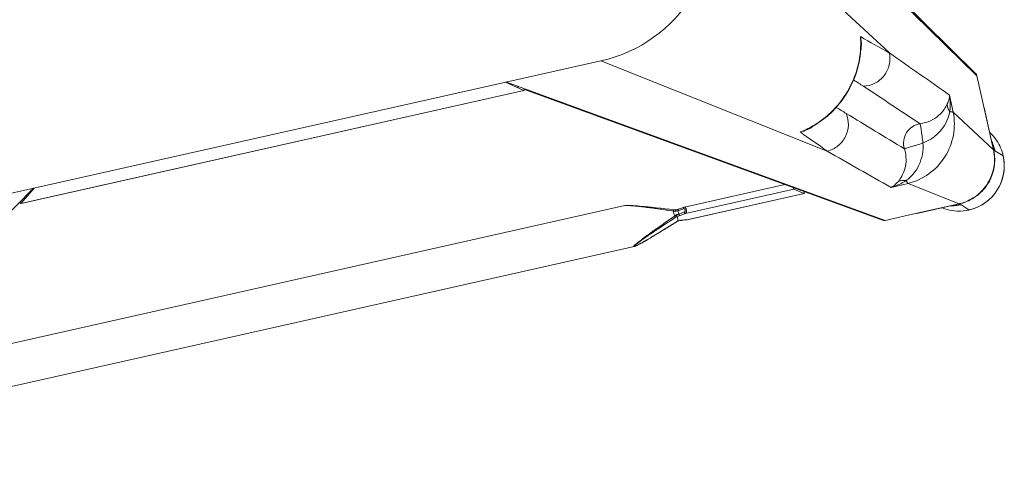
# Model space of a CAD drawing. Header units: metres. Extents: x 362935 to 596424, y 80601 to 172483.
# Tile 143 of 174: x 381892 to 382197, y 142588 to 142729. Entities that reach past the tile are written whole.
import ezdxf

# ---------------------------------------------------------------- set-up
doc = ezdxf.new("R2010")
doc.units = ezdxf.units.M
doc.layers.get('0').update_dxf_attribs({"color": 8, "lineweight": 5})
doc.layers.add('FURNITURE', color=8, linetype='Continuous', lineweight=5)

# ---------------------------------------------------------------- blocks, each defined once
blk = doc.blocks.new('SV2W-A')
at = {"linetype": 'Continuous', "lineweight": 0}
for p, q in [((-352.63, 97.89), (-350.5, 95.76)), ((-350.3, 95.58), (-350.5, 95.78)), ((-336.69, 95.42), (-350.14, 95.42)), ((-336.06, 85.77), (-350.1, 95.39)), ((-350.1, 95.39), (-336.63, 95.39)), ((-336.63, 95.39), (-326.63, 95.39)), ((-326.63, 95.39), (-221.63, 27.91)), ((-227.59, 32.03), (-325.82, 95.16)), ((33.37, 95.39), (-71.63, 27.91)), ((-330.64, 85.85), (-336.06, 85.77)), ((-252.5, 85.38), (-253.07, 85.2)), ((-252.08, 85.5), (-252.5, 85.38)), ((-251.69, 85.62), (-252.08, 85.5)), ((-251.3, 85.73), (-251.69, 85.62)), ((-251.06, 85.8), (-251.3, 85.73)), ((-250.82, 85.87), (-251.06, 85.8)), ((-250.6, 85.93), (-250.82, 85.87)), ((-44.21, 86.25), (-249.04, 86.25)), ((-249.04, 86.25), (-249.04, 86.25)), ((-366.61, 83.91), (-364.48, 81.78)), ((-260.52, 82.72), (-262.06, 82.18)), ((-259.08, 83.22), (-260.52, 82.72)), ((-257.73, 83.68), (-259.08, 83.22)), ((-256.46, 84.1), (-257.73, 83.68)), ((-255.43, 84.44), (-256.46, 84.1)), ((-254.45, 84.76), (-255.43, 84.44)), ((-253.67, 85.01), (-254.45, 84.76)), ((-253.07, 85.2), (-253.67, 85.01)), ((-364.14, 81.42), (-364.5, 81.78)), ((-364.18, 81.16), (-364.18, 81.38)), ((-364.17, 80.75), (-364.16, 80.54)), ((-364.14, 67.97), (-364.14, 79.58)), ((-364.11, 81.38), (-364.11, 57.91)), ((-354.49, 67.34), (-364.11, 81.38)), ((-303.96, 81.74), (-303.98, 81.74)), ((-266.91, 81.74), (-303.98, 81.74)), ((-303.96, 81.74), (-301.17, 79.75)), ((-266.79, 81.74), (-303.96, 81.74)), ((-301.17, 79.75), (-266.85, 79.75)), ((-266.86, 81.74), (-266.91, 81.74)), ((-266.79, 81.74), (-266.86, 81.74)), ((-266.85, 81.74), (-266.65, 81.71)), ((-265.07, 79.96), (-266.85, 79.75)), ((-265.69, 81.61), (-266.79, 81.74)), ((-266.65, 81.71), (-266.06, 81.64)), ((-266.06, 81.64), (-265.66, 81.6)), ((-265.17, 81.55), (-265.69, 81.61)), ((-265.66, 81.6), (-265.07, 81.53)), ((-265.01, 81.53), (-265.17, 81.55)), ((-265.01, 81.53), (-265.07, 81.53)), ((-264.71, 78.41), (-264.71, 79.45)), ((-264.27, 81.47), (-264.5, 81.48)), ((-264.1, 81.46), (-264.27, 81.47)), ((-264.13, 81.45), (-264.13, 80.04)), ((-264.12, 81.46), (-264.12, 81.46)), ((-262.06, 82.18), (-263.57, 81.65)), ((-263.47, 81.68), (-263.47, 81.68)), ((-263.3, 79.83), (-263.3, 78.17)), ((-298.74, 77.76), (-266.91, 77.76)), ((-266.79, 77.77), (-265.97, 77.86)), ((-266.5, 78.2), (-265.6, 78.3)), ((-265.97, 77.86), (-265.01, 77.98)), ((-265.6, 78.3), (-265.05, 78.37)), ((-265.05, 78.37), (-264.71, 78.41)), ((-264.12, 78.04), (-263.95, 77.99)), ((-263.57, 77.86), (-262.29, 77.4)), ((-262.29, 77.4), (-260.95, 76.94)), ((-260.95, 76.94), (-259.69, 76.5)), ((-259.69, 76.5), (-258.3, 76.02)), ((-258.3, 76.02), (-256.99, 75.58)), ((-256.99, 75.58), (-255.94, 75.23)), ((-255.94, 75.23), (-254.93, 74.9)), ((-254.93, 74.9), (-254.14, 74.64)), ((-254.14, 74.64), (-253.37, 74.4)), ((-253.37, 74.4), (-252.78, 74.21)), ((-252.78, 74.21), (-252.22, 74.04)), ((-252.22, 74.04), (-251.82, 73.92)), ((-251.82, 73.92), (-251.43, 73.81)), ((-251.43, 73.81), (-251.18, 73.73)), ((-251.18, 73.73), (-250.94, 73.67)), ((-250.94, 73.67), (-250.71, 73.6)), ((-250.71, 73.6), (-250.49, 73.54)), ((-250.49, 73.54), (-250.27, 73.49)), ((-249.04, 73.25), (-249.04, 73.25)), ((-44.21, 73.25), (-249.04, 73.25)), ((-251.63, 27.91), (-313.82, 70.53)), ((-354.49, 67.34), (-354.57, 61.92)), ((-309.26, 62.55), (-310.01, 62.37)), ((-309.26, 62.55), (-309.26, 62.55)), ((-364.11, 57.91), (-296.63, -47.09)), ((-363.88, 57.1), (-300.75, -41.13)), ((-296.63, -17.09), (-339.25, 45.1)), ((-331.12, 41.17), (-331.27, 40.54)), ((-331.27, 40.54), (-331.27, 40.54)), ((-226.39, 31.64), (-226.42, 31.65)), ((-66.86, 31.65), (-226.39, 31.65)), ((-226.39, 31.64), (-221.36, 27.91)), ((-66.86, 31.64), (-226.39, 31.64)), ((-66.86, 31.64), (-71.89, 27.91)), ((-66.84, 31.65), (-66.86, 31.64)), ((-41.63, 27.91), (-251.63, 27.91))]:
    blk.add_line(p, q, dxfattribs=at)
for points in [[(-249.8, 86.13), (-249.89, 86.11), (-249.98, 86.09), (-250.07, 86.07), (-250.17, 86.04), (-250.27, 86.02), (-250.38, 85.99), (-250.6, 85.93)], [(-249.04, 86.25), (-249.08, 86.25), (-249.14, 86.25), (-249.2, 86.24), (-249.26, 86.24), (-249.33, 86.23), (-249.4, 86.21), (-249.47, 86.2), (-249.55, 86.19), (-249.63, 86.17), (-249.71, 86.15), (-249.8, 86.13)], [(-264.5, 81.48), (-264.71, 81.5), (-264.9, 81.52), (-265.01, 81.53)], [(-263.57, 81.65), (-263.76, 81.58), (-263.95, 81.51), (-264.12, 81.46)], [(-266.91, 77.76), (-266.86, 77.76), (-266.79, 77.77)], [(-265.01, 77.98), (-264.9, 77.99), (-264.71, 78.01), (-264.5, 78.02), (-264.27, 78.03), (-264.1, 78.04)], [(-263.95, 77.99), (-263.76, 77.93), (-263.57, 77.86)], [(-250.27, 73.49), (-250.17, 73.46), (-250.07, 73.44), (-249.98, 73.41), (-249.89, 73.39), (-249.8, 73.37), (-249.71, 73.35), (-249.63, 73.33), (-249.55, 73.32), (-249.47, 73.3), (-249.4, 73.29), (-249.33, 73.28), (-249.26, 73.27), (-249.2, 73.26), (-249.14, 73.26), (-249.08, 73.25), (-249.04, 73.25)], [(-310.01, 62.37), (-312.14, 61.73), (-314.22, 60.92), (-316.24, 59.96), (-318.18, 58.84), (-320.04, 57.57), (-321.8, 56.17), (-323.45, 54.63), (-324.98, 52.97), (-326.38, 51.2), (-327.63, 49.34), (-328.74, 47.39), (-329.7, 45.37), (-330.49, 43.29), (-331.12, 41.17)]]:
    blk.add_lwpolyline(points, dxfattribs=at)
for centre, radius, start, end in [((-352.63, 83.91), 14, 89.9994, 180.0006), ((-352.59, 83.88), 14.05, 92.5915, 135.0299), ((-352.6, 83.99), 13.94, 87.2323, 92.568), ((-352.59, 84.06), 13.87, 55.025, 87.2496), ((-350.43, 81.94), 13.83, 89.4023, 90.2846), ((-350.18, 81.4), 14.02, 90.4691, 91.3029), ((-350.43, 81.84), 13.92, 85.4148, 89.399), ((-350.18, 81.41), 14.01, 89.8531, 90.469), ((-350.05, 81.47), 13.92, 90.3862, 91.002), ((-350.05, 81.48), 13.91, 90.2057, 90.3862), ((-350.44, 81.78), 13.98, 77.6002, 85.417), ((-326.57, 93.98), 1.4, 57.3901, 60.7628), ((-352.6, 83.87), 14.05, 134.9701, 177.4085), ((-2781.9, -2621.58), 3652.24, 47.4859, 47.84284), ((-352.71, 83.88), 13.94, 177.432, 182.7677), ((-352.75, 83.88), 13.9, 182.7783, 204.1428), ((-350.12, 81.46), 14.02, 176.524, 178.3651), ((-350.15, 81.33), 13.96, 176.0899, 177.968), ((-350.57, 81.71), 13.91, 179.7212, 184.5867), ((-350.5, 81.72), 13.98, 184.583, 192.3998), ((-350.13, 81.46), 14.02, 178.3649, 180.1468), ((-388.05, 79.58), 23.91, 0.0085, 0.5994), ((-350.18, 81.33), 13.93, 177.9679, 179.7939), ((-263.44, 98.33), 16.88, 267.0641, 267.6759), ((-271.72, 104.73), 24.49, 288.051, 288.5687), ((-254.18, 54.96), 26.98, 110.1485, 111.6429), ((-272.26, 106.35), 26.2, 288.5694, 289.6049), ((-254.07, 61.28), 20.72, 116.4506, 118.295), ((-352.78, 83.87), 13.87, 204.1743, 214.9746), ((-274.92, 54.24), 26.6, 64.3575, 65.5098), ((-280.49, 42.51), 39.59, 64.2603, 64.433), ((-6667.27, -6508.38), 9132.92, 45.992162, 46.124366), ((961.56, 1219.66), 1716.72, 222.01918, 222.36216), ((6186.04, 6346.88), 9058.45, 223.875091, 224.008381), ((2276.01, 2442.93), 3548.12, 222.14906, 222.5165), ((-307.31, 53.24), 9.64, 106.6319, 115.2458), ((-302.59, 34.42), 28.83, 102.8187, 103.4009), ((-305.59, 46.65), 16.32, 94.6716, 102.9875), ((-302.65, 34.69), 28.55, 98.6076, 102.8248), ((-1155.52, -802.23), 1199.48, 45.81604, 45.98775), ((-362.7, 57.86), 1.4, 209.2372, 212.6099), ((533.7, 886.99), 1199.74, 224.01228, 224.18381), ((-1394.32, -1126.51), 1576.66, 47.62265, 47.99608), ((-321.95, 38.59), 9.64, 154.8369, 163.365), ((-303.4, 33.93), 28.56, 167.3353, 171.3875), ((-315.38, 36.87), 16.31, 167.0122, 175.3188), ((-303.13, 33.87), 28.83, 166.6036, 167.3408), ((-251.63, -17.09), 45, 90, 180)]:
    blk.add_arc(centre, radius, start, end, dxfattribs=at)
for centre, major_axis, ratio, start_param, end_param in [((-303.96, 80.74), (-0.02, 1), 0.16329, 0.001825, 1.075562), ((-301.17, 78.76), (-0.02, 1), 0.16329, -1.080381, -0.120074), ((-354.18, 68.12), (10, 0), 0.182662, -3.059139, -3.024736), ((-226.39, 30.15), (-0.03, 1.5), 0.156004, 6.282651, 7.166791), ((-66.86, 30.15), (0.03, 1.5), 0.156004, -0.883591, 0.000534), ((-224.51, 29.25), (1.01, 0), 0.981142, 1.570796, 2.115897), ((-68.75, 29.25), (1.01, 0), 0.981142, 1.025708, 1.570796)]:
    blk.add_ellipse(centre, major_axis=major_axis, ratio=ratio, start_param=start_param, end_param=end_param, dxfattribs=at)
for points, start_tangent, end_tangent in [([(-364.12, 82.31), (-362.86, 87.32), (-359.87, 91.52), (-355.55, 94.35), (-350.5, 95.42)], (0.060632, 0.99816), (0.999741, 0.022737)), ([(-364.08, 82.28), (-362.77, 87.3), (-359.73, 91.51), (-355.37, 94.34), (-350.29, 95.39)], (0.068188, 0.997672), (0.999847, 0.017487)), ([(-350.26, 95.56), (-350.3, 95.58)], (-0.930324, 0.366739), (-0.707107, 0.707107)), ([(-349.34, 95.42), (-349.94, 95.49), (-350.14, 95.52), (-350.26, 95.56)], (-0.994409, 0.105593), (-0.930324, 0.366739)), ([(-350.14, 95.42), (-350.1, 95.39)], (0.838225, -0.545324), (0.735568, -0.677451)), ([(-336.69, 95.42), (-336.63, 95.39)], (0.911095, -0.412197), (0.840511, -0.541795)), ([(-326.63, 95.39), (-325.89, 95.2)], (0.999776, 0.021147), (0.872635, -0.488372)), ([(-336.06, 85.77), (-343.02, 84.26), (-348.95, 80.23), (-352.98, 74.3), (-354.49, 67.34)], (-0.999851, -0.01725), (-0.017219, -0.999852)), ([(-336.06, 85.77), (-335.96, 85.64), (-335.86, 85.44), (-335.67, 84.81)], (0.743483, -0.668755), (0.236707, -0.971581)), ([(-330.64, 85.85), (-331.91, 85.71), (-335.67, 84.81)], (-0.996234, -0.0867), (-0.947517, -0.319704)), ([(-330.64, 85.85), (-331.27, 85.65), (-333.13, 84.56)], (-0.965527, -0.260301), (-0.785826, -0.618447)), ([(-249.1, 86.18), (-249.12, 86.14), (-249.17, 86.09), (-249.25, 86.03), (-249.35, 85.96), (-249.63, 85.81), (-249.96, 85.64), (-250.34, 85.46), (-250.74, 85.28), (-251.17, 85.09), (-251.61, 84.9), (-252.52, 84.51), (-253.47, 84.12), (-254.43, 83.73), (-255.41, 83.35), (-256.4, 82.96), (-257.4, 82.57), (-259.41, 81.8), (-261.44, 81.04), (-263.47, 80.29)], (0.004587, -0.999989), (-0.938783, -0.344509)), ([(-263.47, 81.68), (-259.82, 82.96), (-258.01, 83.58), (-256.21, 84.18), (-254.45, 84.76), (-252.73, 85.3), (-251.1, 85.79), (-250.35, 85.99), (-249.7, 86.15)], (0.942082, 0.335384), (0.978862, 0.204521)), ([(-248.93, 86.21), (-248.94, 86.17), (-248.99, 86.12), (-249.06, 86.06), (-249.16, 85.99), (-249.41, 85.84), (-249.73, 85.66), (-250.09, 85.47), (-250.49, 85.28), (-250.9, 85.07), (-251.34, 84.87), (-252.25, 84.45), (-253.19, 84.03), (-254.16, 83.6), (-255.15, 83.18), (-256.15, 82.75), (-257.15, 82.33), (-259.19, 81.49), (-261.24, 80.65), (-263.3, 79.83)], (0.00525, -0.999986), (-0.929258, -0.369432)), ([(-249.7, 86.15), (-249.49, 86.19), (-249.31, 86.21), (-249.18, 86.22), (-249.11, 86.2)], (0.978862, 0.204521), (0.808745, -0.588159)), ([(-249.11, 86.2), (-249.1, 86.18)], (0.808745, -0.588159), (-0.008751, -0.999962)), ([(-249.04, 86.25), (-248.99, 86.25), (-248.95, 86.23), (-248.93, 86.21)], (0.999992, -0.004076), (-0.011158, -0.999938)), ([(-335.67, 84.81), (-338.23, 83.28), (-340.56, 80.98), (-342.32, 78), (-343.29, 74.57)], (-0.911574, -0.411135), (-0.148359, -0.988934)), ([(-333.13, 84.56), (-334.61, 83.19), (-336.04, 81.14), (-337.08, 78.38), (-337.29, 75.04)], (-0.784452, -0.62019), (0.098955, -0.995092)), ([(-335.67, 84.81), (-334.36, 84.48), (-333.13, 84.56)], (0.92762, -0.373525), (0.971118, 0.238599)), ([(-364.18, 81.19), (-364.18, 81.09), (-364.17, 80.75)], (0.002901, -0.999996), (0.032219, -0.999481)), ([(-364.16, 80.54), (-364.15, 80.37), (-364.14, 79.83)], (0.031694, -0.999498), (0.010313, -0.999947)), ([(-364.11, 81.38), (-364.14, 81.42)], (-0.703317, 0.710876), (-0.520906, 0.853614)), ([(-266.85, 79.75), (-267.02, 79.65), (-267.18, 79.43), (-267.29, 79.1), (-267.33, 78.71), (-267.31, 78.33), (-267.22, 78.02), (-267.15, 77.91), (-267.08, 77.83), (-267, 77.78), (-266.91, 77.76)], (-0.973786, -0.227467), (0.999996, -0.002962)), ([(-266.5, 79.24), (-266.66, 79.19), (-266.82, 79.07), (-266.93, 78.89), (-266.98, 78.66), (-266.93, 78.44), (-266.82, 78.29), (-266.66, 78.21), (-266.5, 78.2)], (-0.992968, -0.118387), (0.993522, 0.113643)), ([(-266.91, 81.74), (-266.85, 81.74)], (1, -0.00041), (0.973885, -0.227044)), ([(-266.5, 79.24), (-266.53, 79.42), (-266.6, 79.59), (-266.72, 79.7), (-266.85, 79.75)], (-0.029499, 0.999565), (-0.993295, 0.115609)), ([(-264.71, 79.45), (-266.5, 79.24)], (-0.99278, -0.119949), (-0.992967, -0.118392)), ([(-265.07, 81.53), (-265, 81.52), (-264.79, 81.5)], (0.993236, -0.116111), (0.996277, -0.086204)), ([(-264.12, 80.03), (-264.38, 80.02), (-265.07, 79.96)], (-0.999179, -0.040503), (-0.993204, -0.116382)), ([(-264.71, 79.45), (-264.75, 79.64), (-264.82, 79.8), (-264.94, 79.91), (-265.07, 79.96)], (-0.037304, 0.999304), (-0.993309, 0.11549)), ([(-264.79, 81.5), (-264.67, 81.49), (-264.3, 81.47)], (0.996277, -0.086204), (0.998684, -0.051277)), ([(-263.89, 79.52), (-264.12, 79.51), (-264.71, 79.45)], (-0.998985, -0.045036), (-0.990267, -0.139178)), ([(-264.13, 81.45), (-264.12, 81.46), (-264.12, 81.46)], (0.002385, 0.999997), (0.942203, 0.335043)), ([(-264.12, 80.03), (-264.12, 80.03), (-264.13, 80.04)], (-0.942045, 0.335488), (-0.00066, 1)), ([(-263.89, 79.52), (-263.93, 79.7), (-263.99, 79.86), (-264.06, 79.98), (-264.12, 80.03)], (-0.180239, 0.983623), (-0.942079, 0.33539)), ([(-263.3, 79.83), (-263.41, 80.14), (-263.47, 80.29)], (-0.344553, 0.938767), (-0.378721, 0.925511)), ([(-266.5, 78.2), (-266.52, 78.04), (-266.58, 77.9), (-266.68, 77.81), (-266.79, 77.77)], (-0.029703, -0.999559), (-0.992883, -0.119096)), ([(-264.71, 78.41), (-264.74, 78.25), (-264.8, 78.11), (-264.9, 78.02), (-265.01, 77.98)], (-0.037637, -0.999291), (-0.992648, -0.121036)), ([(-264.71, 78.41), (-264.53, 78.42), (-263.89, 78.45)], (0.995627, 0.093423), (0.99962, 0.027573)), ([(-263.89, 78.45), (-263.98, 78.16), (-264.04, 78.07), (-264.1, 78.04)], (-0.181353, -0.983418), (-0.998887, -0.047174)), ([(-263.3, 78.17), (-263.36, 78.03), (-263.41, 77.92), (-263.43, 77.87), (-263.45, 77.84), (-263.46, 77.83), (-263.47, 77.82)], (-0.353861, -0.935298), (-0.950331, 0.311242)), ([(-263.3, 78.17), (-261.33, 77.42), (-259.36, 76.68), (-257.41, 75.96), (-255.49, 75.26), (-253.61, 74.6), (-252.69, 74.29), (-251.81, 73.99), (-250.96, 73.73), (-250.17, 73.49), (-249.82, 73.4), (-249.5, 73.32), (-249.24, 73.27), (-249.04, 73.25)], (0.933016, -0.359834), (0.999999, 0.001112)), ([(-343.29, 74.57), (-346.72, 73.6), (-349.7, 71.84), (-352, 69.51), (-353.53, 66.95)], (-0.988966, -0.14814), (-0.411025, -0.911624)), ([(-337.29, 75.04), (-337.65, 72.5), (-339.05, 70.33), (-341.22, 68.93), (-343.76, 68.57)], (0.074771, -0.997201), (-0.997201, 0.074771)), ([(-343.29, 74.57), (-343.48, 72.43), (-343.56, 71.44), (-343.63, 70.56), (-343.7, 69.81), (-343.73, 69.21), (-343.74, 68.79), (-343.75, 68.65), (-343.76, 68.57)], (-0.130599, -0.991435), (-0.396932, -0.917848)), ([(-343.29, 74.57), (-341.15, 74.76), (-340.16, 74.84), (-339.28, 74.91), (-338.53, 74.98), (-337.93, 75.01), (-337.51, 75.02), (-337.37, 75.03), (-337.29, 75.04)], (0.991439, 0.130574), (0.917794, 0.397057)), ([(-313.82, 70.53), (-317.4, 69.68), (-320.31, 67.39), (-321.98, 64.1), (-322.11, 60.42)], (-0.99989, -0.014825), (0.183098, -0.983095)), ([(-353.53, 66.95), (-354.16, 67.14), (-354.36, 67.24), (-354.49, 67.34)], (-0.97158, 0.236709), (-0.668755, 0.743483)), ([(-343.76, 68.57), (-347.1, 68.36), (-349.86, 67.33), (-351.91, 65.89), (-353.28, 64.41)], (-0.995088, 0.098992), (-0.62004, -0.78457)), ([(-353.53, 66.95), (-353.91, 65.7), (-354.57, 61.92)], (-0.319709, -0.947516), (-0.086715, -0.996233)), ([(-353.28, 64.41), (-353.72, 63.8), (-354.57, 61.92)], (-0.61844, -0.785832), (-0.260466, -0.965483)), ([(-353.53, 66.95), (-353.2, 65.64), (-353.28, 64.41)], (0.373604, -0.927588), (-0.239059, -0.971005)), ([(-331.18, 40.55), (-328.22, 48.1), (-323.3, 54.58), (-316.82, 59.5), (-309.27, 62.46)], (0.231685, 0.972791), (0.972773, 0.231761)), ([(-310.07, 62.47), (-309.31, 62.67), (-306.92, 62.92)], (0.957895, 0.287117), (0.999986, -0.005292)), ([(-364.11, 57.91), (-363.92, 57.17)], (-0.021147, -0.999776), (0.488372, -0.872635)), ([(-339.25, 45.1), (-338.4, 48.69), (-336.11, 51.59), (-332.81, 53.26), (-329.14, 53.39)], (0.014824, 0.99989), (0.983095, -0.183096)), ([(-331.63, 38.2), (-331.61, 39.01), (-331.19, 41.35)], (-0.005311, 0.999986), (0.287143, 0.957888)), ([(-228.16, 32.11), (-227.35, 31.88)], (0.999776, 0.021147), (0.842386, -0.538874)), ([(-227.35, 31.88), (-226.81, 31.24)], (0.842386, -0.538874), (0.400787, -0.916171))]:
    blk.add_spline(points, degree=3, dxfattribs=dict(at, start_tangent=start_tangent, end_tangent=end_tangent))

msp = doc.modelspace()

# ---------------------------------------------------------------- block references
at = {"layer": 'FURNITURE', "rotation": 192.6648460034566}
msp.add_blockref('SV2W-A', (381820.05, 142688.77), dxfattribs=at)

doc.saveas('drawing.dxf')
